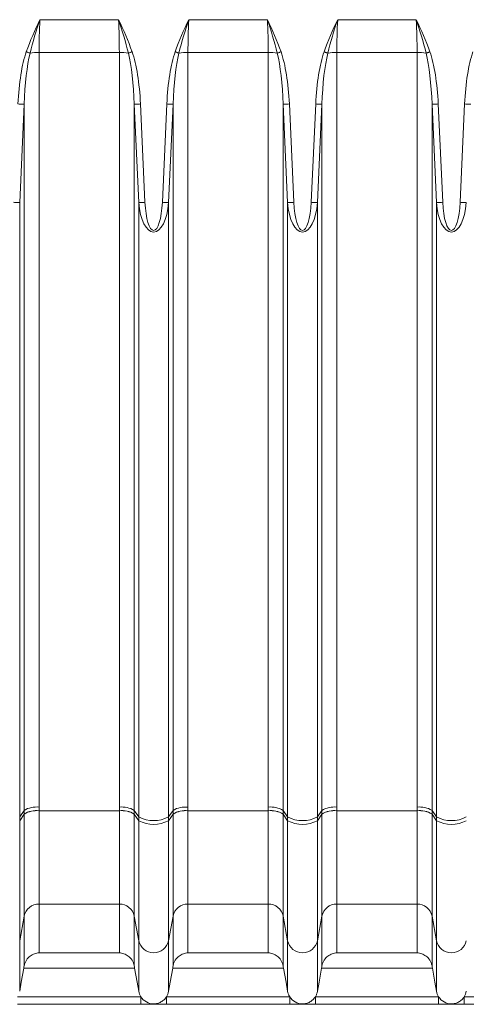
# Model space of a CAD drawing. Header units: millimetres. Extents: x 197 to 1079, y -127 to 860.
# Tile 15 of 28: x 508 to 544, y 627 to 705. Entities that reach past the tile are written whole.
import ezdxf

# ---------------------------------------------------------------- set-up
doc = ezdxf.new("R2010")
doc.units = ezdxf.units.MM

msp = doc.modelspace()

# ---------------------------------------------------------------- linework, layer by layer
at = {"color": 7, "linetype": 'Continuous', "lineweight": 15}
for p, q in [((509.93, 705.149), (516.157, 705.149)), ((521.73, 705.149), (527.957, 705.149)), ((533.53, 705.149), (539.757, 705.149)), ((516.224, 702.56), (509.863, 702.56)), ((509.863, 702.56), (509.863, 642.747)), ((516.224, 642.747), (516.224, 702.56)), ((528.024, 702.56), (521.663, 702.56)), ((521.663, 702.56), (521.663, 642.747)), ((528.024, 642.747), (528.024, 702.56)), ((539.824, 702.56), (533.463, 702.56)), ((533.463, 702.56), (533.463, 642.747)), ((539.824, 642.747), (539.824, 702.56)), ((508.681, 698.448), (508.325, 690.654)), ((508.681, 642.49), (508.681, 698.448)), ((517.762, 690.654), (517.406, 698.448)), ((517.406, 698.448), (517.406, 642.49)), ((517.898, 698.47), (518.254, 690.677)), ((519.633, 690.677), (519.988, 698.47)), ((520.481, 698.448), (520.125, 690.654)), ((520.481, 642.49), (520.481, 698.448)), ((529.562, 690.654), (529.206, 698.448)), ((529.206, 698.448), (529.206, 642.49)), ((529.698, 698.47), (530.054, 690.677)), ((531.433, 690.677), (531.788, 698.47)), ((532.281, 698.448), (531.925, 690.654)), ((532.281, 642.49), (532.281, 698.448)), ((541.362, 690.654), (541.006, 698.448)), ((541.006, 698.448), (541.006, 642.49)), ((541.498, 698.47), (541.854, 690.677)), ((543.233, 690.677), (543.588, 698.47)), ((508.325, 641.968), (508.325, 690.654)), ((517.762, 641.968), (517.762, 690.654)), ((520.125, 641.968), (520.125, 690.654)), ((529.562, 641.968), (529.562, 690.654)), ((531.925, 641.968), (531.925, 690.654)), ((541.362, 641.968), (541.362, 690.654)), ((508.325, 641.968), (508.681, 642.49)), ((508.325, 641.672), (508.681, 642.199)), ((508.681, 634.11), (508.681, 642.197)), ((509.862, 642.46), (516.224, 642.46)), ((509.862, 642.457), (509.862, 635.068)), ((516.224, 642.457), (509.862, 642.457)), ((516.224, 635.068), (516.224, 642.457)), ((517.406, 642.49), (517.762, 641.968)), ((517.406, 642.199), (517.762, 641.672)), ((517.406, 642.197), (517.406, 634.11)), ((520.125, 641.968), (520.481, 642.49)), ((520.125, 641.672), (520.481, 642.199)), ((520.481, 634.11), (520.481, 642.197)), ((521.662, 642.46), (528.024, 642.46)), ((521.662, 642.457), (521.662, 635.068)), ((528.024, 642.457), (521.662, 642.457)), ((528.024, 635.068), (528.024, 642.457)), ((529.206, 642.49), (529.562, 641.968)), ((529.206, 642.199), (529.562, 641.672)), ((529.206, 642.197), (529.206, 634.11)), ((531.925, 641.968), (532.281, 642.49)), ((531.925, 641.672), (532.281, 642.199)), ((532.281, 634.11), (532.281, 642.197)), ((533.462, 642.46), (539.824, 642.46)), ((533.462, 642.457), (533.462, 635.068)), ((539.824, 642.457), (533.462, 642.457)), ((539.824, 635.068), (539.824, 642.457)), ((541.006, 642.49), (541.362, 641.968)), ((541.006, 642.199), (541.362, 641.672)), ((541.006, 642.197), (541.006, 634.11)), ((508.325, 641.672), (508.325, 641.968)), ((508.325, 632.164), (508.325, 641.672)), ((517.762, 641.672), (517.762, 641.968)), ((517.762, 632.164), (517.762, 641.672)), ((520.125, 641.672), (520.125, 641.968)), ((520.125, 632.164), (520.125, 641.672)), ((529.562, 641.672), (529.562, 641.968)), ((529.562, 632.164), (529.562, 641.672)), ((531.925, 641.672), (531.925, 641.968)), ((531.925, 632.164), (531.925, 641.672)), ((541.362, 641.672), (541.362, 641.968)), ((541.362, 632.164), (541.362, 641.672)), ((516.224, 635.068), (509.862, 635.068)), ((509.862, 635.068), (509.862, 631.199)), ((516.224, 631.199), (516.224, 635.068)), ((528.024, 635.068), (521.662, 635.068)), ((521.662, 635.068), (521.662, 631.199)), ((528.024, 631.199), (528.024, 635.068)), ((539.824, 635.068), (533.462, 635.068)), ((533.462, 635.068), (533.462, 631.199)), ((539.824, 631.199), (539.824, 635.068)), ((508.325, 632.164), (508.681, 634.11)), ((508.681, 630.171), (508.681, 634.11)), ((517.406, 634.11), (517.762, 632.164)), ((517.406, 634.11), (517.406, 630.171)), ((520.125, 632.164), (520.481, 634.11)), ((520.481, 630.171), (520.481, 634.11)), ((529.206, 634.11), (529.562, 632.164)), ((529.206, 634.11), (529.206, 630.171)), ((531.925, 632.164), (532.281, 634.11)), ((532.281, 630.171), (532.281, 634.11)), ((541.006, 634.11), (541.362, 632.164)), ((541.006, 634.11), (541.006, 630.171)), ((508.325, 632.164), (508.325, 628.153)), ((517.762, 632.164), (517.762, 628.153)), ((520.125, 632.164), (520.125, 628.153)), ((529.562, 632.164), (529.562, 628.153)), ((531.925, 632.164), (531.925, 628.153)), ((541.362, 632.164), (541.362, 628.153)), ((509.862, 631.199), (516.224, 631.199)), ((521.662, 631.199), (528.024, 631.199)), ((533.462, 631.199), (539.824, 631.199)), ((517.436, 629.999), (508.651, 629.999)), ((529.236, 629.999), (520.451, 629.999)), ((541.036, 629.999), (532.251, 629.999)), ((508.159, 627.723), (517.927, 627.723)), ((517.927, 627.123), (517.927, 627.723)), ((519.959, 627.723), (529.727, 627.723)), ((519.959, 627.123), (519.959, 627.723)), ((529.727, 627.123), (529.727, 627.723)), ((531.759, 627.123), (531.759, 627.723)), ((531.759, 627.723), (541.527, 627.723)), ((541.527, 627.123), (541.527, 627.723)), ((543.559, 627.723), (553.327, 627.723)), ((543.559, 627.123), (543.559, 627.723)), ((517.927, 627.123), (508.159, 627.123)), ((529.727, 627.123), (519.959, 627.123)), ((541.527, 627.123), (531.759, 627.123)), ((553.327, 627.123), (543.559, 627.123))]:
    msp.add_line(p, q, dxfattribs=at)
at = {"color": 7, "linetype": 'Continuous', "lineweight": 15, "flags": 128}
for points in [[(509.147, 702.499), (509.115, 702.511), (509.081, 702.522), (509.045, 702.535), (509.007, 702.548), (508.969, 702.561), (508.929, 702.575), (508.889, 702.589), (508.849, 702.603)], [(516.939, 702.499), (516.972, 702.511), (517.006, 702.522), (517.042, 702.535), (517.079, 702.548), (517.118, 702.561), (517.157, 702.575), (517.197, 702.589), (517.238, 702.603)], [(520.947, 702.499), (520.915, 702.511), (520.881, 702.522), (520.845, 702.535), (520.807, 702.548), (520.769, 702.561), (520.729, 702.575), (520.689, 702.589), (520.649, 702.603)], [(528.739, 702.499), (528.772, 702.511), (528.806, 702.522), (528.842, 702.535), (528.879, 702.548), (528.918, 702.561), (528.957, 702.575), (528.997, 702.589), (529.038, 702.603)], [(532.747, 702.499), (532.715, 702.511), (532.681, 702.522), (532.645, 702.535), (532.607, 702.548), (532.569, 702.561), (532.529, 702.575), (532.489, 702.589), (532.449, 702.603)], [(540.539, 702.499), (540.572, 702.511), (540.606, 702.522), (540.642, 702.535), (540.679, 702.548), (540.718, 702.561), (540.757, 702.575), (540.797, 702.589), (540.838, 702.603)], [(508.681, 698.448), (508.659, 698.449), (508.622, 698.45), (508.572, 698.453), (508.511, 698.456), (508.439, 698.459), (508.36, 698.462), (508.275, 698.466), (508.188, 698.47)], [(517.406, 698.448), (517.428, 698.449), (517.465, 698.45), (517.514, 698.453), (517.576, 698.456), (517.648, 698.459), (517.727, 698.462), (517.811, 698.466), (517.898, 698.47)], [(520.481, 698.448), (520.459, 698.449), (520.422, 698.45), (520.372, 698.453), (520.311, 698.456), (520.239, 698.459), (520.16, 698.462), (520.075, 698.466), (519.988, 698.47)], [(529.206, 698.448), (529.228, 698.449), (529.265, 698.45), (529.314, 698.453), (529.376, 698.456), (529.448, 698.459), (529.527, 698.462), (529.611, 698.466), (529.698, 698.47)], [(532.281, 698.448), (532.259, 698.449), (532.222, 698.45), (532.172, 698.453), (532.111, 698.456), (532.039, 698.459), (531.96, 698.462), (531.875, 698.466), (531.788, 698.47)], [(541.006, 698.448), (541.028, 698.449), (541.065, 698.45), (541.114, 698.453), (541.176, 698.456), (541.248, 698.459), (541.327, 698.462), (541.411, 698.466), (541.498, 698.47)], [(544.081, 698.448), (544.059, 698.449), (544.022, 698.45), (543.972, 698.453), (543.911, 698.456), (543.839, 698.459), (543.76, 698.462), (543.675, 698.466), (543.588, 698.47)], [(508.325, 690.654), (508.303, 690.655), (508.266, 690.657), (508.216, 690.659), (508.155, 690.662), (508.083, 690.665), (508.004, 690.669), (507.92, 690.673), (507.833, 690.677)], [(517.762, 690.654), (517.784, 690.655), (517.82, 690.657), (517.87, 690.659), (517.932, 690.662), (518.003, 690.665), (518.082, 690.669), (518.167, 690.673), (518.254, 690.677)], [(520.125, 690.654), (520.103, 690.655), (520.066, 690.657), (520.016, 690.659), (519.955, 690.662), (519.883, 690.665), (519.804, 690.669), (519.72, 690.673), (519.633, 690.677)], [(529.562, 690.654), (529.584, 690.655), (529.62, 690.657), (529.67, 690.659), (529.732, 690.662), (529.803, 690.665), (529.882, 690.669), (529.967, 690.673), (530.054, 690.677)], [(531.925, 690.654), (531.903, 690.655), (531.866, 690.657), (531.817, 690.659), (531.755, 690.662), (531.683, 690.665), (531.604, 690.669), (531.52, 690.673), (531.433, 690.677)], [(541.362, 690.654), (541.384, 690.655), (541.42, 690.657), (541.47, 690.659), (541.532, 690.662), (541.603, 690.665), (541.682, 690.669), (541.767, 690.673), (541.854, 690.677)], [(543.725, 690.654), (543.703, 690.655), (543.666, 690.657), (543.616, 690.659), (543.555, 690.662), (543.483, 690.665), (543.404, 690.669), (543.32, 690.673), (543.233, 690.677)], [(508.651, 629.999), (508.452, 628.873), (508.325, 628.153)], [(517.762, 628.153), (517.635, 628.873), (517.436, 629.999)], [(520.451, 629.999), (520.252, 628.873), (520.125, 628.153)], [(529.562, 628.153), (529.435, 628.873), (529.236, 629.999)], [(532.251, 629.999), (532.052, 628.873), (531.925, 628.153)], [(541.362, 628.153), (541.235, 628.873), (541.036, 629.999)]]:
    msp.add_lwpolyline(points, dxfattribs=at)
at = {"color": 7, "linetype": 'Continuous', "lineweight": 15}
for centre, radius, start, end in [((509.836, 698.662), 3.899, 89.60704, 100.17442), ((516.251, 698.662), 3.899, 79.82572, 90.39281), ((521.636, 698.662), 3.898, 89.60695, 100.17452), ((528.051, 698.662), 3.898, 79.82548, 90.39305), ((533.436, 698.662), 3.898, 89.60686, 100.1748), ((539.851, 698.662), 3.899, 79.82558, 90.39296), ((509.647, 640.891), 1.869, 83.37242, 121.13416), ((509.646, 640.604), 1.868, 83.34458, 121.1134), ((509.647, 640.612), 1.858, 83.33517, 121.33525), ((509.647, 640.616), 1.854, 83.3277, 121.42544), ((516.44, 640.891), 1.869, 58.86584, 96.62758), ((516.441, 640.605), 1.868, 58.88554, 96.65619), ((516.44, 640.612), 1.858, 58.66528, 96.6643), ((516.44, 640.616), 1.854, 58.57508, 96.67177), ((521.447, 640.891), 1.868, 83.37191, 121.13466), ((521.446, 640.605), 1.868, 83.34431, 121.11396), ((521.447, 640.612), 1.858, 83.33543, 121.33529), ((521.447, 640.616), 1.854, 83.32796, 121.42548), ((528.24, 640.891), 1.869, 58.86641, 96.62732), ((528.241, 640.605), 1.868, 58.88604, 96.65569), ((528.24, 640.612), 1.858, 58.66421, 96.66507), ((528.24, 640.616), 1.853, 58.57401, 96.67254), ((533.247, 640.891), 1.869, 83.37242, 121.13416), ((533.246, 640.605), 1.868, 83.34381, 121.11446), ((533.247, 640.612), 1.858, 83.33493, 121.33579), ((533.247, 640.616), 1.853, 83.32746, 121.42599), ((540.04, 640.891), 1.869, 58.86584, 96.62758), ((540.041, 640.605), 1.868, 58.88608, 96.65594), ((540.04, 640.612), 1.858, 58.66471, 96.66457), ((540.04, 640.616), 1.854, 58.57452, 96.67204), ((518.943, 644.223), 2.546, 242.34405, 297.65595), ((518.943, 643.903), 2.525, 242.09144, 297.90856), ((530.743, 644.223), 2.546, 242.34405, 297.65595), ((530.743, 643.903), 2.525, 242.09144, 297.90856), ((542.543, 644.223), 2.546, 242.34413, 297.65587), ((542.543, 643.903), 2.525, 242.09152, 297.90848), ((509.847, 633.879), 1.189, 89.23892, 168.77125), ((516.24, 633.879), 1.189, 11.22948, 90.76036), ((521.647, 633.879), 1.189, 89.23962, 168.77125), ((528.04, 633.879), 1.189, 11.22799, 90.76114), ((533.447, 633.879), 1.189, 89.23886, 168.77201), ((539.84, 633.879), 1.189, 11.22875, 90.76038), ((518.943, 632.408), 1.207, 191.68171, 348.31829), ((530.743, 632.408), 1.207, 191.68171, 348.31829), ((542.543, 632.408), 1.207, 191.68192, 348.31808)]:
    msp.add_arc(centre, radius, start, end, dxfattribs=at)
for centre, major_axis, ratio, start_param, end_param in [((511.837, 705.149), (0.53, 9.999), 0.190241, 1.580886, 1.842685), ((514.249, 705.149), (-0.53, 9.999), 0.190241, 4.4405, 4.702299), ((523.637, 705.149), (0.53, 9.999), 0.190241, 1.580886, 1.842685), ((526.049, 705.149), (-0.53, 9.999), 0.190241, 4.4405, 4.702299), ((535.437, 705.149), (0.53, 9.999), 0.190241, 1.580886, 1.842685), ((537.849, 705.149), (-0.53, 9.999), 0.190241, 4.4405, 4.702299), ((509.863, 697.33), (0, -6.568), 0.258819, 3.780298, 4.537856), ((509.863, 697.33), (0, 6.439), 0.186368, 0.638705, 1.396263), ((516.224, 697.33), (0, 6.439), 0.186368, 4.886922, 5.64448), ((516.224, 697.33), (0, 6.568), 0.258819, 4.886922, 5.64448), ((521.663, 697.33), (0, -6.568), 0.258819, 3.780298, 4.537856), ((521.663, 697.33), (0, 6.439), 0.186368, 0.638705, 1.396263), ((528.024, 697.33), (0, 6.439), 0.186368, 4.886922, 5.64448), ((528.024, 697.33), (0, 6.568), 0.258819, 4.886922, 5.64448), ((533.463, 697.33), (0, -6.568), 0.258819, 3.780298, 4.537856), ((533.463, 697.33), (0, 6.439), 0.186368, 0.638705, 1.396263), ((539.824, 697.33), (0, 6.439), 0.186368, 4.886922, 5.64448), ((539.824, 697.33), (0, 6.568), 0.258819, 4.886922, 5.64448), ((545.263, 697.33), (0, -6.568), 0.258819, 3.780298, 4.537856), ((518.943, 691.146), (0, 2.834), 0.42343, 1.745329, 4.537856), ((518.943, 691.146), (0, 2.705), 0.258819, 1.745329, 4.537856), ((530.743, 691.146), (0, 2.834), 0.42343, 1.745329, 4.537856), ((530.743, 691.146), (0, 2.705), 0.258819, 1.745329, 4.537856), ((542.543, 691.146), (0, 2.834), 0.42343, 1.745329, 4.537856), ((542.543, 691.146), (0, 2.705), 0.258819, 1.745329, 4.537856)]:
    msp.add_ellipse(centre, major_axis=major_axis, ratio=ratio, start_param=start_param, end_param=end_param, dxfattribs=at)
for points in [[(508.849, 702.603), (509.153, 703.475), (509.533, 704.317), (509.93, 705.149)], [(509.147, 702.499), (509.364, 703.393), (509.638, 704.274), (509.93, 705.149)], [(516.939, 702.499), (516.722, 703.393), (516.448, 704.274), (516.157, 705.149)], [(517.238, 702.603), (516.933, 703.475), (516.554, 704.317), (516.157, 705.149)], [(520.649, 702.603), (520.953, 703.475), (521.333, 704.317), (521.73, 705.149)], [(520.947, 702.499), (521.164, 703.393), (521.438, 704.274), (521.73, 705.149)], [(528.739, 702.499), (528.522, 703.393), (528.248, 704.274), (527.957, 705.149)], [(529.038, 702.603), (528.733, 703.475), (528.354, 704.317), (527.957, 705.149)], [(532.449, 702.603), (532.753, 703.475), (533.133, 704.317), (533.53, 705.149)], [(532.747, 702.499), (532.964, 703.393), (533.238, 704.274), (533.53, 705.149)], [(540.539, 702.499), (540.322, 703.393), (540.048, 704.274), (539.757, 705.149)], [(540.838, 702.603), (540.533, 703.475), (540.154, 704.317), (539.757, 705.149)], [(508.681, 642.204), (508.681, 642.299), (508.681, 642.395), (508.681, 642.49)], [(508.681, 642.199), (508.681, 642.201), (508.681, 642.202), (508.681, 642.204)], [(508.681, 642.197), (508.681, 642.198), (508.681, 642.199), (508.681, 642.199)], [(509.863, 642.747), (509.863, 642.651), (509.862, 642.556), (509.862, 642.46)], [(509.862, 642.46), (509.862, 642.459), (509.862, 642.458), (509.862, 642.458)], [(509.862, 642.458), (509.862, 642.457), (509.862, 642.457), (509.862, 642.457)], [(516.224, 642.46), (516.224, 642.556), (516.224, 642.651), (516.224, 642.747)], [(516.224, 642.46), (516.224, 642.459), (516.224, 642.458), (516.224, 642.458)], [(516.224, 642.457), (516.224, 642.457), (516.224, 642.457), (516.224, 642.458)], [(517.406, 642.49), (517.406, 642.395), (517.406, 642.299), (517.406, 642.204)], [(517.406, 642.204), (517.406, 642.202), (517.406, 642.201), (517.406, 642.199)], [(517.406, 642.199), (517.406, 642.199), (517.406, 642.198), (517.406, 642.197)], [(520.481, 642.204), (520.481, 642.299), (520.481, 642.395), (520.481, 642.49)], [(520.481, 642.199), (520.481, 642.201), (520.481, 642.202), (520.481, 642.204)], [(520.481, 642.197), (520.481, 642.198), (520.481, 642.199), (520.481, 642.199)], [(521.663, 642.747), (521.663, 642.651), (521.662, 642.556), (521.662, 642.46)], [(521.662, 642.46), (521.662, 642.459), (521.662, 642.458), (521.662, 642.458)], [(521.662, 642.458), (521.662, 642.457), (521.662, 642.457), (521.662, 642.457)], [(528.024, 642.46), (528.024, 642.556), (528.024, 642.651), (528.024, 642.747)], [(528.024, 642.46), (528.024, 642.459), (528.024, 642.458), (528.024, 642.458)], [(528.024, 642.457), (528.024, 642.457), (528.024, 642.457), (528.024, 642.458)], [(529.206, 642.49), (529.206, 642.395), (529.206, 642.299), (529.206, 642.204)], [(529.206, 642.204), (529.206, 642.202), (529.206, 642.201), (529.206, 642.199)], [(529.206, 642.199), (529.206, 642.199), (529.206, 642.198), (529.206, 642.197)], [(532.281, 642.204), (532.281, 642.299), (532.281, 642.395), (532.281, 642.49)], [(532.281, 642.199), (532.281, 642.201), (532.281, 642.202), (532.281, 642.204)], [(532.281, 642.197), (532.281, 642.198), (532.281, 642.199), (532.281, 642.199)], [(533.463, 642.747), (533.463, 642.651), (533.462, 642.556), (533.462, 642.46)], [(533.462, 642.46), (533.462, 642.459), (533.462, 642.458), (533.462, 642.458)], [(533.462, 642.458), (533.462, 642.457), (533.462, 642.457), (533.462, 642.457)], [(539.824, 642.46), (539.824, 642.556), (539.824, 642.651), (539.824, 642.747)], [(539.824, 642.46), (539.824, 642.459), (539.824, 642.458), (539.824, 642.458)], [(539.824, 642.457), (539.824, 642.457), (539.824, 642.457), (539.824, 642.458)], [(541.006, 642.49), (541.006, 642.395), (541.006, 642.299), (541.006, 642.204)], [(541.006, 642.204), (541.006, 642.202), (541.006, 642.201), (541.006, 642.199)], [(541.006, 642.199), (541.006, 642.199), (541.006, 642.198), (541.006, 642.197)], [(508.651, 629.999), (508.661, 630.057), (508.671, 630.114), (508.681, 630.171)], [(517.406, 630.171), (517.416, 630.114), (517.426, 630.057), (517.436, 629.999)], [(520.451, 629.999), (520.461, 630.057), (520.471, 630.114), (520.481, 630.171)], [(529.206, 630.171), (529.216, 630.114), (529.226, 630.057), (529.236, 629.999)], [(532.251, 629.999), (532.261, 630.057), (532.271, 630.114), (532.281, 630.171)], [(541.006, 630.171), (541.016, 630.114), (541.026, 630.057), (541.036, 629.999)]]:
    msp.add_open_spline(points, degree=3, dxfattribs=at)
for points, knots in [([(508.681, 630.171), (508.696, 630.256), (508.719, 630.337), (508.78, 630.489), (508.817, 630.561), (508.943, 630.755), (509.045, 630.861), (509.262, 631.026), (509.38, 631.088), (509.618, 631.171), (509.74, 631.194), (509.862, 631.199)], [0, 0, 0, 0, 0.125, 0.125, 0.25, 0.25, 0.5, 0.5, 0.75, 0.75, 1, 1, 1, 1]), ([(517.406, 630.171), (517.391, 630.256), (517.367, 630.337), (517.307, 630.489), (517.269, 630.561), (517.144, 630.755), (517.042, 630.861), (516.825, 631.026), (516.707, 631.088), (516.469, 631.171), (516.346, 631.194), (516.224, 631.199)], [0, 0, 0, 0, 0.125, 0.125, 0.25, 0.25, 0.5, 0.5, 0.75, 0.75, 1, 1, 1, 1]), ([(520.481, 630.171), (520.496, 630.256), (520.519, 630.337), (520.58, 630.489), (520.617, 630.561), (520.743, 630.755), (520.845, 630.861), (521.062, 631.026), (521.18, 631.088), (521.418, 631.171), (521.54, 631.194), (521.662, 631.199)], [0, 0, 0, 0, 0.125, 0.125, 0.25, 0.25, 0.5, 0.5, 0.75, 0.75, 1, 1, 1, 1]), ([(529.206, 630.171), (529.191, 630.256), (529.167, 630.337), (529.107, 630.489), (529.069, 630.561), (528.944, 630.755), (528.842, 630.861), (528.625, 631.026), (528.507, 631.088), (528.269, 631.171), (528.146, 631.194), (528.024, 631.199)], [0, 0, 0, 0, 0.125, 0.125, 0.25, 0.25, 0.5, 0.5, 0.75, 0.75, 1, 1, 1, 1]), ([(532.281, 630.171), (532.296, 630.256), (532.319, 630.337), (532.38, 630.489), (532.417, 630.561), (532.543, 630.755), (532.645, 630.861), (532.862, 631.026), (532.98, 631.088), (533.218, 631.171), (533.34, 631.194), (533.462, 631.199)], [0, 0, 0, 0, 0.125, 0.125, 0.25, 0.25, 0.5, 0.5, 0.75, 0.75, 1, 1, 1, 1]), ([(541.006, 630.171), (540.991, 630.256), (540.967, 630.337), (540.907, 630.489), (540.869, 630.561), (540.744, 630.755), (540.642, 630.861), (540.425, 631.026), (540.307, 631.088), (540.069, 631.171), (539.946, 631.194), (539.824, 631.199)], [0, 0, 0, 0, 0.125, 0.125, 0.25, 0.25, 0.5, 0.5, 0.75, 0.75, 1, 1, 1, 1]), ([(517.927, 627.723), (517.886, 627.788), (517.852, 627.857), (517.796, 628.002), (517.775, 628.077), (517.762, 628.153)], [0, 0, 0, 0, 0.5, 0.5, 1, 1, 1, 1]), ([(520.125, 628.153), (520.112, 628.077), (520.091, 628.001), (520.035, 627.857), (520.001, 627.788), (519.959, 627.723)], [0, 0, 0, 0, 0.5, 0.5, 1, 1, 1, 1]), ([(529.727, 627.723), (529.686, 627.788), (529.652, 627.857), (529.596, 628.002), (529.575, 628.077), (529.562, 628.153)], [0, 0, 0, 0, 0.5, 0.5, 1, 1, 1, 1]), ([(531.925, 628.153), (531.912, 628.077), (531.891, 628.001), (531.835, 627.857), (531.801, 627.788), (531.759, 627.723)], [0, 0, 0, 0, 0.5, 0.5, 1, 1, 1, 1]), ([(541.527, 627.723), (541.486, 627.788), (541.452, 627.857), (541.396, 628.002), (541.375, 628.077), (541.362, 628.153)], [0, 0, 0, 0, 0.5, 0.5, 1, 1, 1, 1]), ([(543.725, 628.153), (543.712, 628.077), (543.691, 628.001), (543.635, 627.857), (543.601, 627.788), (543.559, 627.723)], [0, 0, 0, 0, 0.5, 0.5, 1, 1, 1, 1]), ([(519.959, 627.723), (519.905, 627.637), (519.841, 627.558), (519.695, 627.42), (519.612, 627.359), (519.436, 627.262), (519.341, 627.224), (519.145, 627.174), (519.046, 627.161), (518.741, 627.161), (518.541, 627.212), (518.186, 627.409), (518.034, 627.552), (517.927, 627.723)], [0, 0, 0, 0, 0.125, 0.125, 0.25, 0.25, 0.375, 0.375, 0.5, 0.5, 0.75, 0.75, 1, 1, 1, 1]), ([(531.759, 627.723), (531.705, 627.637), (531.641, 627.558), (531.495, 627.42), (531.412, 627.359), (531.236, 627.262), (531.141, 627.224), (530.945, 627.174), (530.846, 627.161), (530.541, 627.161), (530.341, 627.212), (529.986, 627.409), (529.834, 627.552), (529.727, 627.723)], [0, 0, 0, 0, 0.125, 0.125, 0.25, 0.25, 0.375, 0.375, 0.5, 0.5, 0.75, 0.75, 1, 1, 1, 1]), ([(543.559, 627.723), (543.505, 627.637), (543.441, 627.558), (543.295, 627.42), (543.212, 627.359), (543.036, 627.262), (542.941, 627.224), (542.745, 627.174), (542.646, 627.161), (542.341, 627.161), (542.141, 627.212), (541.786, 627.409), (541.634, 627.552), (541.527, 627.723)], [0, 0, 0, 0, 0.125, 0.125, 0.25, 0.25, 0.375, 0.375, 0.5, 0.5, 0.75, 0.75, 1, 1, 1, 1]), ([(519.959, 627.123), (519.867, 627.123), (519.776, 627.123), (519.6, 627.123), (519.517, 627.123), (519.356, 627.123), (519.279, 627.123), (519.162, 627.123), (519.123, 627.123), (519.041, 627.123), (518.996, 627.123), (518.904, 627.123), (518.859, 627.123), (518.774, 627.123), (518.734, 627.123), (518.615, 627.123), (518.538, 627.123), (518.293, 627.123), (518.115, 627.123), (517.927, 627.123)], [0, 0, 0, 0, 0.125, 0.125, 0.25, 0.25, 0.375, 0.375, 0.4375, 0.4375, 0.5, 0.5, 0.5625, 0.5625, 0.625, 0.625, 0.75, 0.75, 1, 1, 1, 1]), ([(531.759, 627.123), (531.667, 627.123), (531.576, 627.123), (531.4, 627.123), (531.317, 627.123), (531.156, 627.123), (531.079, 627.123), (530.962, 627.123), (530.923, 627.123), (530.841, 627.123), (530.796, 627.123), (530.704, 627.123), (530.659, 627.123), (530.574, 627.123), (530.534, 627.123), (530.415, 627.123), (530.338, 627.123), (530.093, 627.123), (529.915, 627.123), (529.727, 627.123)], [0, 0, 0, 0, 0.125, 0.125, 0.25, 0.25, 0.375, 0.375, 0.4375, 0.4375, 0.5, 0.5, 0.5625, 0.5625, 0.625, 0.625, 0.75, 0.75, 1, 1, 1, 1]), ([(543.559, 627.123), (543.467, 627.123), (543.376, 627.123), (543.2, 627.123), (543.117, 627.123), (542.956, 627.123), (542.879, 627.123), (542.762, 627.123), (542.723, 627.123), (542.641, 627.123), (542.596, 627.123), (542.504, 627.123), (542.459, 627.123), (542.374, 627.123), (542.334, 627.123), (542.215, 627.123), (542.138, 627.123), (541.893, 627.123), (541.715, 627.123), (541.527, 627.123)], [0, 0, 0, 0, 0.125, 0.125, 0.25, 0.25, 0.375, 0.375, 0.4375, 0.4375, 0.5, 0.5, 0.5625, 0.5625, 0.625, 0.625, 0.75, 0.75, 1, 1, 1, 1])]:
    msp.add_open_spline(points, degree=3, knots=knots, dxfattribs=at)

doc.saveas('drawing.dxf')
